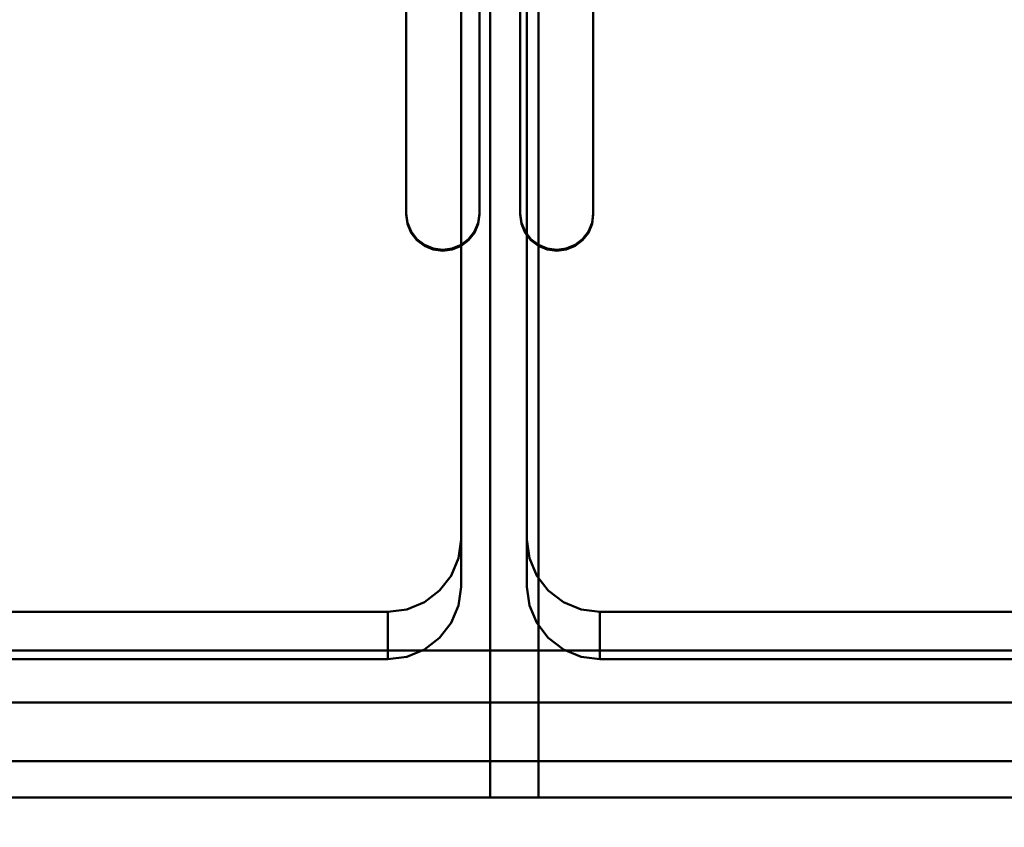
# Model space of a CAD drawing. Header units: millimetres. Extents: x -1749 to 536, y -1543 to 732.
# Tile 4 of 25: x -1480 to -1210, y 290 to 511. Entities that reach past the tile are written whole.
import ezdxf

# ---------------------------------------------------------------- set-up
doc = ezdxf.new("R2010")
doc.units = ezdxf.units.MM
doc.layers.add('Q-SPCQ', color=7, linetype='Continuous', lineweight=30)

# ---------------------------------------------------------------- blocks, each defined once
blk = doc.blocks.new('rf8.pizza4')
at = {"layer": 'Q-SPCQ', "lineweight": 40}
for points in [[(2133.16, 3187.22), (-151.84, 3187.22), (-151.84, 3927.22), (2133.16, 3927.22)], [(246.16, 3533.53, 756.15), (66.16, 3533.53, 756.15), (66.16, 3859.32, 801.93), (246.16, 3859.32, 801.93)], [(246.16, 3519.31, 857.28), (246.16, 3533.53, 756.15), (246.16, 3859.32, 801.93), (246.16, 3845.11, 903.07)], [(246.16, 3859.32, 801.93), (246.16, 3533.53, 756.15), (246.16, 3519.31, 857.28), (246.16, 3845.11, 903.07)], [(426.16, 3533.53, 756.15), (246.16, 3533.53, 756.15), (246.16, 3859.32, 801.93), (426.16, 3859.32, 801.93)], [(238.16, 3826.38, 806.44), (238.16, 3563.96, 769.56), (238.16, 3551, 861.73), (238.16, 3813.42, 898.65)], [(238.16, 3563.96, 769.56), (238.16, 3551, 861.77), (238.16, 3813.42, 898.61), (238.16, 3826.38, 806.44)], [(256.16, 3563.96, 769.56), (256.16, 3826.38, 806.44), (256.16, 3813.42, 898.61), (256.16, 3551, 861.77)], [(256.16, 3826.38, 806.44), (256.16, 3813.42, 898.65), (256.16, 3551, 861.73), (256.16, 3563.96, 769.56)], [(246.16, 3519.31, 857.28), (66.16, 3519.31, 857.28), (66.16, 3533.53, 756.15), (246.16, 3533.53, 756.15)], [(426.16, 3519.31, 857.28), (246.16, 3519.31, 857.28), (246.16, 3533.53, 756.15), (426.16, 3533.53, 756.15)], [(976.16, 3503.26, 885.32), (976.16, 3503.26, 855.02), (-123.84, 3503.26, 855.02), (-123.84, 3503.26, 885.32)], [(976.16, 3493.36, 883.93), (976.16, 3503.26, 885.32), (-123.84, 3503.26, 885.32), (-123.84, 3493.36, 883.93)], [(-123.84, 3493.36, 894.02), (976.16, 3493.36, 894.02), (976.16, 3493.36, 883.93), (-123.84, 3493.36, 883.93)]]:
    blk.add_3dface(points, dxfattribs=at)
at = {"layer": 'Q-SPCQ', "lineweight": 40, "transparency": 33554448}
for points in [[(259.36, 3493.36, 883.93), (-123.84, 3493.36, 883.93), (-123.84, 3868.17, 936.6), (259.36, 3868.17, 936.6)], [(246.16, 3493.36, 896.04), (246.16, 3868.17, 948.72), (246.16, 3868.17, 942.66), (246.16, 3493.36, 889.99)], [(601.66, 3493.36, 889.99), (246.16, 3493.36, 889.99), (246.16, 3868.17, 942.66), (601.66, 3868.17, 942.66)], [(259.36, 3868.17, 942.66), (259.36, 3493.36, 889.99), (259.36, 3493.36, 883.93), (259.36, 3868.17, 936.6)], [(223.16, 3712.58, 918.53), (223.16, 3712.27, 920.75), (223.16, 3652.85, 912.4), (223.16, 3653.16, 910.18)], [(243.16, 3653.16, 910.18), (243.16, 3652.85, 912.4), (243.16, 3712.27, 920.75), (243.16, 3712.58, 918.53)], [(254.33, 3712.58, 924.59), (254.33, 3712.27, 926.81), (254.33, 3652.85, 918.46), (254.33, 3653.16, 916.24)], [(274.33, 3712.27, 926.81), (274.33, 3712.58, 924.59), (274.33, 3653.16, 916.24), (274.33, 3652.85, 918.46)], [(259.36, 3493.36, 883.93), (259.36, 3493.36, 889.99), (-123.84, 3493.36, 889.99), (-123.84, 3493.36, 883.93)], [(246.16, 3493.36, 889.99), (601.66, 3493.36, 889.99), (601.66, 3493.36, 896.04), (246.16, 3493.36, 896.04)]]:
    blk.add_3dface(points, dxfattribs=at)
for points, invisible_edges in [([(259.36, 3868.17, 942.66), (243.16, 3712.27, 920.75), (243.16, 3652.85, 912.4)], 13), ([(243.16, 3652.85, 912.4), (259.36, 3493.36, 889.99), (259.36, 3868.17, 942.66)], 13), ([(246.16, 3868.17, 948.72), (254.33, 3652.85, 918.46), (254.33, 3712.27, 926.81)], 13), ([(254.33, 3652.85, 918.46), (246.16, 3868.17, 948.72), (246.16, 3493.36, 896.04)], 13), ([(-76.92, 3652.85, 912.4), (223.16, 3652.85, 912.4), (223.16, 3712.27, 920.75), (-76.92, 3712.27, 920.75)], 5), ([(223.16, 3712.58, 918.53), (223.16, 3653.16, 910.18), (243.16, 3653.16, 910.18), (243.16, 3712.58, 918.53)], 10), ([(254.33, 3653.16, 916.24), (274.33, 3653.16, 916.24), (274.33, 3712.58, 924.59), (254.33, 3712.58, 924.59)], 5), ([(274.33, 3652.85, 918.46), (574.41, 3652.85, 918.46), (574.41, 3712.27, 926.81), (274.33, 3712.27, 926.81)], 5), ([(223.5, 3650.29, 912.04), (223.16, 3652.85, 912.4), (-76.92, 3652.85, 912.4), (-77.26, 3650.29, 912.04)], 10), ([(223.16, 3653.16, 910.18), (223.5, 3650.6, 909.82), (224.5, 3648.21, 909.48)], 12), ([(223.16, 3653.16, 910.18), (223.16, 3652.85, 912.4), (223.5, 3650.29, 912.04)], 12), ([(223.5, 3650.6, 909.82), (223.16, 3653.16, 910.18), (223.5, 3650.29, 912.04)], 14), ([(243.16, 3653.16, 910.18), (240.23, 3646.16, 909.19), (241.82, 3648.21, 909.48)], 13), ([(241.82, 3648.21, 909.48), (242.81, 3650.6, 909.82), (243.16, 3653.16, 910.18)], 12), ([(243.16, 3652.85, 912.4), (243.16, 3653.16, 910.18), (242.81, 3650.6, 909.82)], 12), ([(243.16, 3652.85, 912.4), (242.81, 3650.29, 912.04), (259.36, 3493.36, 889.99)], 14), ([(242.81, 3650.6, 909.82), (242.81, 3650.29, 912.04), (243.16, 3652.85, 912.4)], 13), ([(254.67, 3650.29, 918.1), (254.33, 3652.85, 918.46), (246.16, 3493.36, 896.04)], 14), ([(254.33, 3653.16, 916.24), (254.67, 3650.6, 915.88), (274.33, 3653.16, 916.24)], 14), ([(254.67, 3650.29, 918.1), (254.67, 3650.6, 915.88), (254.33, 3653.16, 916.24), (254.33, 3652.85, 918.46)], 1), ([(272.99, 3648.21, 915.54), (273.99, 3650.6, 915.88), (274.33, 3653.16, 916.24)], 12), ([(273.99, 3650.6, 915.88), (273.99, 3650.29, 918.1), (274.33, 3652.85, 918.46), (274.33, 3653.16, 916.24)], 1), ([(574.75, 3650.29, 918.1), (574.41, 3652.85, 918.46), (274.33, 3652.85, 918.46), (273.99, 3650.29, 918.1)], 10), ([(224.5, 3647.9, 911.7), (223.5, 3650.29, 912.04), (-77.26, 3650.29, 912.04), (-78.26, 3647.9, 911.7)], 10), ([(223.5, 3650.6, 909.82), (223.5, 3650.29, 912.04), (224.5, 3647.9, 911.7), (224.5, 3648.21, 909.48)], 5), ([(241.82, 3648.21, 909.48), (241.82, 3647.9, 911.7), (242.81, 3650.29, 912.04), (242.81, 3650.6, 909.82)], 5), ([(242.81, 3650.29, 912.04), (241.82, 3647.9, 911.7), (259.36, 3493.36, 889.99)], 14), ([(255.67, 3647.9, 917.76), (254.67, 3650.29, 918.1), (246.16, 3493.36, 896.04)], 14), ([(255.67, 3648.21, 915.54), (257.26, 3646.16, 915.25), (254.67, 3650.6, 915.88)], 2), ([(254.67, 3650.6, 915.88), (254.67, 3650.29, 918.1), (255.67, 3647.9, 917.76)], 13), ([(254.67, 3650.6, 915.88), (255.67, 3647.9, 917.76), (255.67, 3648.21, 915.54)], 3), ([(273.99, 3650.6, 915.88), (272.99, 3648.21, 915.54), (273.99, 3650.29, 918.1)], 14), ([(575.75, 3647.9, 917.76), (574.75, 3650.29, 918.1), (273.99, 3650.29, 918.1), (272.99, 3647.9, 917.76)], 10), ([(273.99, 3650.29, 918.1), (272.99, 3648.21, 915.54), (272.99, 3647.9, 917.76)], 3), ([(-79.85, 3645.85, 911.42), (259.36, 3493.36, 889.99), (-78.26, 3647.9, 911.7)], 3), ([(226.08, 3646.16, 909.19), (228.16, 3644.59, 908.97), (224.5, 3648.21, 909.48)], 2), ([(224.5, 3648.21, 909.48), (224.5, 3647.9, 911.7), (226.08, 3645.85, 911.42)], 13), ([(224.5, 3648.21, 909.48), (226.08, 3645.85, 911.42), (226.08, 3646.16, 909.19)], 3), ([(224.5, 3647.9, 911.7), (259.36, 3493.36, 889.99), (226.08, 3645.85, 911.42)], 3), ([(241.82, 3647.9, 911.7), (241.82, 3648.21, 909.48), (240.23, 3646.16, 909.19)], 13), ([(240.23, 3645.85, 911.42), (259.36, 3493.36, 889.99), (241.82, 3647.9, 911.7)], 3), ([(240.23, 3646.16, 909.19), (240.23, 3645.85, 911.42), (241.82, 3647.9, 911.7)], 13), ([(601.66, 3493.36, 896.04), (575.75, 3647.9, 917.76), (272.99, 3647.9, 917.76), (246.16, 3493.36, 896.04)], 7), ([(272.99, 3647.9, 917.76), (271.4, 3645.85, 917.48), (246.16, 3493.36, 896.04)], 14), ([(246.16, 3493.36, 896.04), (257.26, 3645.85, 917.48), (255.67, 3647.9, 917.76)], 13), ([(255.67, 3647.9, 917.76), (257.26, 3645.85, 917.48), (255.67, 3648.21, 915.54)], 14), ([(257.26, 3645.85, 917.48), (257.26, 3646.16, 915.25), (255.67, 3648.21, 915.54)], 13), ([(269.33, 3644.59, 915.03), (272.99, 3648.21, 915.54), (266.92, 3643.6, 914.89)], 3), ([(272.99, 3648.21, 915.54), (269.33, 3644.59, 915.03), (271.4, 3646.16, 915.25)], 1), ([(272.99, 3647.9, 917.76), (272.99, 3648.21, 915.54), (271.4, 3646.16, 915.25)], 13), ([(271.4, 3646.16, 915.25), (271.4, 3645.85, 917.48), (272.99, 3647.9, 917.76)], 13), ([(-79.85, 3645.85, 911.42), (-123.84, 3493.36, 889.99), (259.36, 3493.36, 889.99)], 13), ([(226.08, 3646.16, 909.19), (226.08, 3645.85, 911.42), (228.16, 3644.27, 911.19)], 13), ([(228.16, 3644.59, 908.97), (226.08, 3646.16, 909.19), (228.16, 3644.27, 911.19)], 14), ([(228.16, 3644.27, 911.19), (226.08, 3645.85, 911.42), (259.36, 3493.36, 889.99)], 14), ([(230.57, 3643.6, 908.83), (233.16, 3643.26, 908.79), (228.16, 3644.59, 908.97)], 2), ([(228.16, 3644.59, 908.97), (233.16, 3643.26, 908.79), (235.74, 3643.6, 908.83)], 13), ([(228.16, 3644.59, 908.97), (228.16, 3644.27, 911.19), (230.57, 3643.28, 911.06)], 13), ([(230.57, 3643.6, 908.83), (228.16, 3644.59, 908.97), (230.57, 3643.28, 911.06)], 14), ([(230.57, 3643.28, 911.06), (228.16, 3644.27, 911.19), (259.36, 3493.36, 889.99)], 14), ([(233.16, 3642.95, 911.01), (230.57, 3643.6, 908.83), (230.57, 3643.28, 911.06)], 3), ([(233.16, 3643.26, 908.79), (230.57, 3643.6, 908.83), (233.16, 3642.95, 911.01)], 14), ([(235.74, 3643.28, 911.06), (235.74, 3643.6, 908.83), (233.16, 3643.26, 908.79)], 13), ([(238.16, 3644.59, 908.97), (240.23, 3646.16, 909.19), (235.74, 3643.6, 908.83)], 2), ([(238.16, 3644.27, 911.19), (238.16, 3644.59, 908.97), (235.74, 3643.6, 908.83)], 13), ([(238.16, 3644.27, 911.19), (235.74, 3643.28, 911.06), (259.36, 3493.36, 889.99)], 14), ([(235.74, 3643.6, 908.83), (235.74, 3643.28, 911.06), (238.16, 3644.27, 911.19)], 13), ([(238.16, 3644.59, 908.97), (240.23, 3645.85, 911.42), (240.23, 3646.16, 909.19)], 3), ([(259.36, 3493.36, 889.99), (240.23, 3645.85, 911.42), (238.16, 3644.27, 911.19)], 13), ([(238.16, 3644.59, 908.97), (238.16, 3644.27, 911.19), (240.23, 3645.85, 911.42)], 13), ([(271.4, 3645.85, 917.48), (269.33, 3644.27, 917.25), (246.16, 3493.36, 896.04)], 14), ([(257.26, 3645.85, 917.48), (246.16, 3493.36, 896.04), (259.33, 3644.27, 917.25)], 3), ([(269.33, 3644.27, 917.25), (266.92, 3643.28, 917.11), (246.16, 3493.36, 896.04)], 14), ([(261.74, 3643.28, 917.11), (259.33, 3644.27, 917.25), (246.16, 3493.36, 896.04)], 14), ([(259.33, 3644.59, 915.03), (266.92, 3643.6, 914.89), (257.26, 3646.16, 915.25)], 3), ([(259.33, 3644.27, 917.25), (257.26, 3646.16, 915.25), (257.26, 3645.85, 917.48)], 3), ([(259.33, 3644.59, 915.03), (257.26, 3646.16, 915.25), (259.33, 3644.27, 917.25)], 14), ([(261.74, 3643.6, 914.89), (266.92, 3643.6, 914.89), (259.33, 3644.59, 915.03)], 3), ([(261.74, 3643.28, 917.11), (259.33, 3644.59, 915.03), (259.33, 3644.27, 917.25)], 3), ([(261.74, 3643.28, 917.11), (261.74, 3643.6, 914.89), (259.33, 3644.59, 915.03)], 13), ([(261.74, 3643.6, 914.89), (264.33, 3643.26, 914.85), (266.92, 3643.6, 914.89)], 12), ([(264.33, 3642.95, 917.07), (261.74, 3643.6, 914.89), (261.74, 3643.28, 917.11)], 3), ([(264.33, 3643.26, 914.85), (261.74, 3643.6, 914.89), (264.33, 3642.95, 917.07)], 14), ([(266.92, 3643.28, 917.11), (266.92, 3643.6, 914.89), (264.33, 3643.26, 914.85)], 13), ([(269.33, 3644.27, 917.25), (269.33, 3644.59, 915.03), (266.92, 3643.6, 914.89)], 13), ([(266.92, 3643.28, 917.11), (269.33, 3644.27, 917.25), (266.92, 3643.6, 914.89)], 14), ([(269.33, 3644.59, 915.03), (271.4, 3645.85, 917.48), (271.4, 3646.16, 915.25)], 3), ([(269.33, 3644.27, 917.25), (271.4, 3645.85, 917.48), (269.33, 3644.59, 915.03)], 14), ([(233.16, 3642.95, 911.01), (230.57, 3643.28, 911.06), (259.36, 3493.36, 889.99)], 14), ([(259.36, 3493.36, 889.99), (235.74, 3643.28, 911.06), (233.16, 3642.95, 911.01)], 13), ([(233.16, 3643.26, 908.79), (233.16, 3642.95, 911.01), (235.74, 3643.28, 911.06)], 13), ([(266.92, 3643.28, 917.11), (264.33, 3642.95, 917.07), (246.16, 3493.36, 896.04)], 14), ([(261.74, 3643.28, 917.11), (246.16, 3493.36, 896.04), (264.33, 3642.95, 917.07)], 3), ([(264.33, 3643.26, 914.85), (264.33, 3642.95, 917.07), (266.92, 3643.28, 917.11)], 13)]:
    blk.add_3dface(points, dxfattribs=dict(at, invisible_edges=invisible_edges))
at = {"layer": 'Q-SPCQ', "lineweight": 40}
for points, invisible_edges in [([(246.16, 3845.11, 903.07), (238.16, 3813.42, 898.61), (238.16, 3551, 861.73)], 13), ([(238.16, 3551, 861.73), (246.16, 3519.31, 857.28), (246.16, 3845.11, 903.07)], 13), ([(246.16, 3845.11, 903.07), (256.16, 3551, 861.73), (256.16, 3813.42, 898.61)], 13), ([(256.16, 3551, 861.73), (246.16, 3845.11, 903.07), (246.16, 3519.31, 857.28)], 13), ([(76.16, 3563.96, 769.56), (238.16, 3563.96, 769.56), (238.16, 3826.38, 806.44), (76.16, 3826.38, 806.44)], 5), ([(76.16, 3563.96, 769.56), (238.16, 3563.96, 769.56), (238.16, 3826.38, 806.44), (76.16, 3826.38, 806.44)], 5), ([(256.16, 3563.96, 769.56), (418.16, 3563.96, 769.56), (418.16, 3826.38, 806.44), (256.16, 3826.38, 806.44)], 5), ([(256.16, 3563.96, 769.56), (418.16, 3563.96, 769.56), (418.16, 3826.38, 806.44), (256.16, 3826.38, 806.44)], 5), ([(238.16, 3551, 861.73), (256.16, 3551, 861.73), (256.16, 3813.42, 898.61), (238.16, 3813.42, 898.61)], 5), ([(218.16, 3544.15, 766.78), (238.16, 3563.96, 769.56), (76.16, 3563.96, 769.56), (96.16, 3544.15, 766.78)], 7), ([(218.16, 3544.15, 766.78), (238.16, 3563.96, 769.56), (76.16, 3563.96, 769.56), (96.16, 3544.15, 766.78)], 7), ([(232.3, 3549.95, 767.59), (235.48, 3554.05, 768.17), (238.16, 3563.96, 769.56)], 14), ([(232.3, 3549.95, 767.59), (235.48, 3554.05, 768.17), (238.16, 3563.96, 769.56)], 14), ([(235.48, 3554.05, 768.17), (237.48, 3558.83, 768.84), (238.16, 3563.96, 769.56)], 12), ([(235.48, 3554.05, 768.17), (237.48, 3558.83, 768.84), (238.16, 3563.96, 769.56)], 12), ([(237.48, 3558.83, 768.84), (237.48, 3545.88, 861.01), (238.16, 3563.96, 769.56)], 3), ([(238.16, 3551, 861.77), (238.16, 3563.96, 769.56), (237.48, 3545.88, 861.01)], 2), ([(237.48, 3558.83, 768.84), (237.48, 3545.88, 861.01), (238.16, 3563.96, 769.56)], 3), ([(238.16, 3551, 861.77), (238.16, 3563.96, 769.56), (237.48, 3545.88, 861.01)], 2), ([(398.16, 3544.15, 766.78), (418.16, 3563.96, 769.56), (256.16, 3563.96, 769.56), (276.16, 3544.15, 766.78)], 7), ([(258.84, 3554.05, 768.17), (256.16, 3563.96, 769.56), (256.84, 3558.83, 768.84)], 1), ([(256.84, 3558.83, 768.84), (256.16, 3563.96, 769.56), (256.16, 3551, 861.73)], 12), ([(398.16, 3544.15, 766.78), (418.16, 3563.96, 769.56), (256.16, 3563.96, 769.56), (276.16, 3544.15, 766.78)], 7), ([(258.84, 3554.05, 768.17), (256.16, 3563.96, 769.56), (256.84, 3558.83, 768.84)], 1), ([(256.84, 3558.83, 768.84), (256.16, 3563.96, 769.56), (256.16, 3551, 861.73)], 12), ([(235.48, 3541.1, 860.34), (237.48, 3545.88, 861.01), (237.48, 3558.83, 768.84)], 14), ([(237.48, 3558.83, 768.84), (235.48, 3554.05, 768.17), (235.48, 3541.1, 860.34)], 14), ([(235.48, 3541.1, 860.34), (237.48, 3545.88, 861.01), (237.48, 3558.83, 768.84)], 14), ([(237.48, 3558.83, 768.84), (235.48, 3554.05, 768.17), (235.48, 3541.1, 860.34)], 14), ([(256.16, 3551, 861.73), (256.84, 3545.88, 861.01), (256.84, 3558.83, 768.84)], 14), ([(256.16, 3551, 861.73), (256.84, 3545.88, 861.01), (256.84, 3558.83, 768.84)], 14), ([(256.84, 3558.83, 768.84), (256.84, 3545.88, 861.01), (258.84, 3554.05, 768.17)], 3), ([(256.84, 3558.83, 768.84), (256.84, 3545.88, 861.01), (258.84, 3554.05, 768.17)], 3), ([(235.48, 3554.05, 768.17), (232.3, 3537, 859.76), (235.48, 3541.1, 860.34)], 13), ([(235.48, 3554.05, 768.17), (232.3, 3549.95, 767.59), (232.3, 3537, 859.76)], 14), ([(235.48, 3554.05, 768.17), (232.3, 3537, 859.76), (235.48, 3541.1, 860.34)], 13), ([(235.48, 3554.05, 768.17), (232.3, 3549.95, 767.59), (232.3, 3537, 859.76)], 14), ([(256.84, 3545.88, 861.01), (258.84, 3541.1, 860.34), (258.84, 3554.05, 768.17)], 14), ([(256.84, 3545.88, 861.01), (258.84, 3541.1, 860.34), (258.84, 3554.05, 768.17)], 14), ([(262.02, 3549.95, 767.59), (276.16, 3544.15, 766.78), (258.84, 3554.05, 768.17)], 3), ([(258.84, 3554.05, 768.17), (258.84, 3541.1, 860.34), (262.02, 3549.95, 767.59)], 3), ([(262.02, 3549.95, 767.59), (276.16, 3544.15, 766.78), (258.84, 3554.05, 768.17)], 3), ([(258.84, 3554.05, 768.17), (258.84, 3541.1, 860.34), (262.02, 3549.95, 767.59)], 3), ([(218.16, 3544.15, 766.78), (228.16, 3546.8, 767.15), (232.3, 3549.95, 767.59)], 13), ([(218.16, 3544.15, 766.78), (228.16, 3546.8, 767.15), (232.3, 3549.95, 767.59)], 13), ([(228.16, 3546.8, 767.15), (228.16, 3533.85, 859.32), (232.3, 3549.95, 767.59)], 3), ([(232.3, 3537, 859.76), (232.3, 3549.95, 767.59), (228.16, 3533.85, 859.32)], 3), ([(228.16, 3546.8, 767.15), (228.16, 3533.85, 859.32), (232.3, 3549.95, 767.59)], 3), ([(232.3, 3537, 859.76), (232.3, 3549.95, 767.59), (228.16, 3533.85, 859.32)], 3), ([(256.84, 3545.88, 861.01), (256.16, 3551, 861.73), (238.16, 3551, 861.73), (237.48, 3545.88, 861.01)], 10), ([(238.16, 3551, 861.73), (237.48, 3545.88, 861.01), (246.16, 3519.31, 857.28)], 14), ([(256.84, 3545.88, 861.01), (256.16, 3551, 861.73), (246.16, 3519.31, 857.28)], 14), ([(262.02, 3537, 859.76), (262.02, 3549.95, 767.59), (258.84, 3541.1, 860.34)], 3), ([(262.02, 3537, 859.76), (262.02, 3549.95, 767.59), (258.84, 3541.1, 860.34)], 3), ([(262.02, 3549.95, 767.59), (266.16, 3546.8, 767.15), (276.16, 3544.15, 766.78)], 14), ([(266.16, 3546.8, 767.15), (262.02, 3549.95, 767.59), (262.02, 3537, 859.76)], 14), ([(262.02, 3549.95, 767.59), (266.16, 3546.8, 767.15), (276.16, 3544.15, 766.78)], 14), ([(266.16, 3546.8, 767.15), (262.02, 3549.95, 767.59), (262.02, 3537, 859.76)], 14), ([(228.16, 3546.8, 767.15), (218.16, 3544.15, 766.78), (223.33, 3544.83, 766.87)], 1), ([(228.16, 3546.8, 767.15), (218.16, 3544.15, 766.78), (223.33, 3544.83, 766.87)], 1), ([(223.33, 3531.87, 859.04), (228.16, 3533.85, 859.32), (228.16, 3546.8, 767.15)], 14), ([(223.33, 3544.83, 766.87), (223.33, 3531.87, 859.04), (228.16, 3546.8, 767.15)], 3), ([(223.33, 3531.87, 859.04), (228.16, 3533.85, 859.32), (228.16, 3546.8, 767.15)], 14), ([(223.33, 3544.83, 766.87), (223.33, 3531.87, 859.04), (228.16, 3546.8, 767.15)], 3), ([(266.16, 3546.8, 767.15), (262.02, 3537, 859.76), (266.16, 3533.85, 859.32)], 13), ([(266.16, 3546.8, 767.15), (262.02, 3537, 859.76), (266.16, 3533.85, 859.32)], 13), ([(266.16, 3546.8, 767.15), (270.98, 3544.83, 766.87), (276.16, 3544.15, 766.78)], 12), ([(270.98, 3544.83, 766.87), (266.16, 3546.8, 767.15), (266.16, 3533.85, 859.32)], 14), ([(266.16, 3546.8, 767.15), (270.98, 3544.83, 766.87), (276.16, 3544.15, 766.78)], 12), ([(270.98, 3544.83, 766.87), (266.16, 3546.8, 767.15), (266.16, 3533.85, 859.32)], 14), ([(96.16, 3531.2, 858.95), (218.16, 3544.15, 766.78), (96.16, 3544.15, 766.78)], 1), ([(218.16, 3544.15, 766.78), (96.16, 3531.2, 858.95), (218.16, 3531.19, 858.99)], 1), ([(96.16, 3544.15, 766.78), (96.16, 3531.19, 858.99), (218.16, 3531.2, 858.95)], 12), ([(218.16, 3531.2, 858.95), (218.16, 3544.15, 766.78), (96.16, 3544.15, 766.78)], 12), ([(218.16, 3531.2, 858.95), (223.33, 3531.87, 859.04), (223.33, 3544.83, 766.87), (218.16, 3544.15, 766.78)], 2), ([(218.16, 3531.2, 858.95), (223.33, 3531.87, 859.04), (223.33, 3544.83, 766.87), (218.16, 3544.15, 766.78)], 2), ([(237.48, 3545.88, 861.01), (235.48, 3541.1, 860.34), (258.84, 3541.1, 860.34), (256.84, 3545.88, 861.01)], 10), ([(235.48, 3541.1, 860.34), (246.16, 3519.31, 857.28), (237.48, 3545.88, 861.01)], 3), ([(246.16, 3519.31, 857.28), (258.84, 3541.1, 860.34), (256.84, 3545.88, 861.01)], 13), ([(266.16, 3533.85, 859.32), (270.98, 3531.87, 859.04), (270.98, 3544.83, 766.87)], 14), ([(266.16, 3533.85, 859.32), (270.98, 3531.87, 859.04), (270.98, 3544.83, 766.87)], 14), ([(270.98, 3544.83, 766.87), (270.98, 3531.87, 859.04), (276.16, 3544.15, 766.78)], 3), ([(270.98, 3544.83, 766.87), (270.98, 3531.87, 859.04), (276.16, 3544.15, 766.78)], 3), ([(276.16, 3531.19, 858.99), (276.16, 3544.15, 766.78), (270.98, 3531.87, 859.04)], 2), ([(276.16, 3531.19, 858.99), (276.16, 3544.15, 766.78), (270.98, 3531.87, 859.04)], 2), ([(276.16, 3531.2, 858.95), (398.16, 3544.15, 766.78), (276.16, 3544.15, 766.78)], 1), ([(398.16, 3544.15, 766.78), (276.16, 3531.2, 858.95), (398.16, 3531.19, 858.99)], 1), ([(276.16, 3544.15, 766.78), (276.16, 3531.19, 858.99), (398.16, 3531.2, 858.95)], 12), ([(398.16, 3531.2, 858.95), (398.16, 3544.15, 766.78), (276.16, 3544.15, 766.78)], 12), ([(262.02, 3537, 859.76), (258.84, 3541.1, 860.34), (235.48, 3541.1, 860.34), (232.3, 3537, 859.76)], 10), ([(246.16, 3519.31, 857.28), (235.48, 3541.1, 860.34), (232.3, 3537, 859.76)], 13), ([(258.84, 3541.1, 860.34), (246.16, 3519.31, 857.28), (262.02, 3537, 859.76)], 3), ([(232.3, 3537, 859.76), (228.16, 3533.85, 859.32), (266.16, 3533.85, 859.32), (262.02, 3537, 859.76)], 10), ([(232.3, 3537, 859.76), (228.16, 3533.85, 859.32), (246.16, 3519.31, 857.28)], 14), ([(266.16, 3533.85, 859.32), (262.02, 3537, 859.76), (246.16, 3519.31, 857.28)], 14), ([(228.16, 3533.85, 859.32), (223.33, 3531.87, 859.04), (270.98, 3531.87, 859.04), (266.16, 3533.85, 859.32)], 10), ([(228.16, 3533.85, 859.32), (223.33, 3531.87, 859.04), (246.16, 3519.31, 857.28)], 14), ([(266.16, 3533.85, 859.32), (246.16, 3519.31, 857.28), (270.98, 3531.87, 859.04)], 3), ([(976.16, 3503.26, 855.02), (456.16, 3531.2, 858.95), (398.16, 3531.2, 858.95), (-123.84, 3503.26, 855.02)], 7), ([(-123.84, 3503.26, 855.02), (398.16, 3531.2, 858.95), (276.16, 3531.2, 858.95), (218.16, 3531.2, 858.95)], 13), ([(-123.84, 3503.26, 855.02), (218.16, 3531.2, 858.95), (96.16, 3531.2, 858.95)], 13), ([(246.16, 3519.31, 857.28), (218.16, 3531.2, 858.95), (96.16, 3531.2, 858.95), (66.16, 3519.31, 857.28)], 5), ([(276.16, 3531.2, 858.95), (270.98, 3531.87, 859.04), (223.33, 3531.87, 859.04), (218.16, 3531.2, 858.95)], 10), ([(223.33, 3531.87, 859.04), (218.16, 3531.2, 858.95), (246.16, 3519.31, 857.28)], 14), ([(276.16, 3531.2, 858.95), (270.98, 3531.87, 859.04), (246.16, 3519.31, 857.28)], 14), ([(426.16, 3519.31, 857.28), (398.16, 3531.2, 858.95), (276.16, 3531.2, 858.95), (246.16, 3519.31, 857.28)], 5), ([(976.16, 3493.36, 894.02), (-123.84, 3493.36, 894.02), (-151.84, 3437.22, 886.13), (2133.16, 3437.22, 886.13)], 10)]:
    blk.add_3dface(points, dxfattribs=dict(at, invisible_edges=invisible_edges))

msp = doc.modelspace()

# ---------------------------------------------------------------- block references
at = {"color": 240, "true_color": 0xed1f24}
msp.add_blockref('rf8.pizza4', (-1597.16, -3195.22, 135), dxfattribs=at)

doc.saveas('drawing.dxf')
